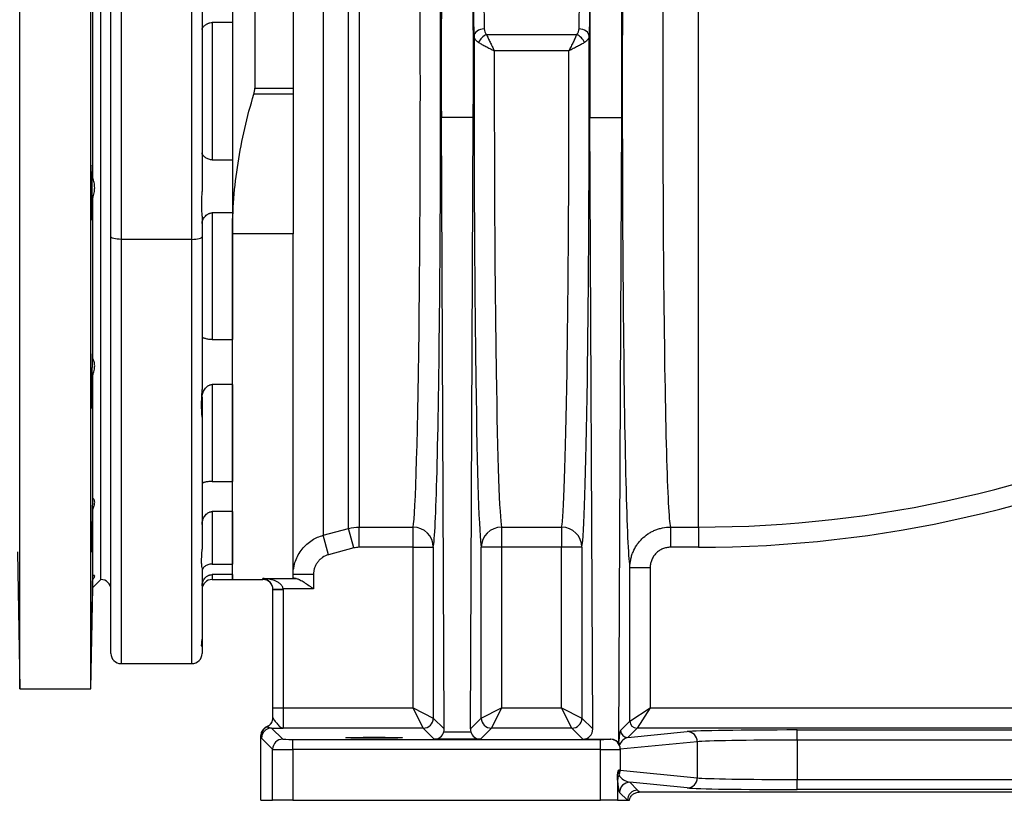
# Model space of a CAD drawing. Header units: millimetres. Extents: x 1566 to 6379, y 1263 to 6912.
# Tile 9 of 18: x 4379 to 5351, y 1373 to 2143. Entities that reach past the tile are written whole.
import ezdxf

# ---------------------------------------------------------------- set-up
doc = ezdxf.new("R2010")
doc.units = ezdxf.units.MM
doc.header["$LTSCALE"] = 2

msp = doc.modelspace()

# ---------------------------------------------------------------- linework, layer by layer
at = {"color": 7, "linetype": 'Continuous', "lineweight": 25}
for p, q in [((4379.28, 1482.7), (4379.28, 2662.7)), ((4449.53, 1482.7), (4449.53, 2662.7)), ((4459.28, 1590.7), (4459.28, 2554.7)), ((4611.28, 2466.92), (4611.28, 2075.78)), ((4589.28, 2442.14), (4589.28, 1931.85)), ((4469.28, 1929.05), (4469.28, 2428.82)), ((4479.28, 2426.23), (4479.28, 1926.47)), ((4649.28, 2391.94), (4649.28, 2075.78)), ((4549.28, 1926.47), (4549.28, 2346.63)), ((4559.28, 2349.22), (4559.28, 1973.79)), ((4678.92, 2276.54), (4678.92, 1634.31)), ((4703.9, 1641.03), (4703.9, 2261.65)), ((4714.26, 2258.51), (4714.26, 1642.39)), ((4836, 2239.95), (4837.84, 2134.17)), ((4931.41, 2134.17), (4933.26, 2239.95)), ((4827.84, 2127.1), (4826.76, 2189.08)), ((4942.49, 2189.08), (4941.41, 2127.1)), ((4451.28, 1986.88), (4451.28, 2158.52)), ((4589.28, 2140.44), (4569.28, 2140.44)), ((4569.28, 2140.44), (4569.28, 2004.96)), ((4589.28, 2140.44), (4589.28, 2004.96)), ((4840.08, 2128.62), (4929.17, 2128.62)), ((4921.43, 2112.63), (4847.82, 2112.63)), ((4611.28, 2075.78), (4649.28, 2075.78)), ((4649.28, 2075.78), (4649.28, 2069.81)), ((4649.28, 2069.81), (4610.4, 2069.81)), ((4649.28, 2069.81), (4649.28, 1931.85)), ((4798.36, 1443.1), (4795.53, 2046.77)), ((4827.02, 2046.77), (4795.53, 2046.77)), ((4824.2, 1443.1), (4827.02, 2046.77)), ((4945.05, 1443.1), (4942.23, 2046.77)), ((4942.23, 2046.77), (4973.72, 2046.77)), ((4970.84, 1430.97), (4973.72, 2046.77)), ((4569.28, 2004.96), (4589.28, 2004.96)), ((4451.28, 1808.8), (4451.28, 1967.37)), ((4559.28, 1949.39), (4559.28, 1929.05)), ((4589.28, 1952.66), (4569.28, 1952.66)), ((4569.28, 1952.66), (4569.28, 1827.49)), ((4589.28, 1952.66), (4589.28, 1827.49)), ((4469.28, 1517.7), (4469.28, 1929.05)), ((4549.28, 1926.47), (4479.28, 1926.47)), ((4559.28, 1929.05), (4559.28, 1778.11)), ((4649.28, 1931.85), (4589.28, 1931.85)), ((4589.28, 1590.7), (4589.28, 1931.85)), ((4649.28, 1592.36), (4649.28, 1931.85)), ((4569.28, 1827.49), (4589.28, 1827.49)), ((4451.28, 1670.89), (4451.28, 1792.26)), ((4589.28, 1783.16), (4569.28, 1783.16)), ((4569.28, 1783.16), (4569.28, 1687.36)), ((4589.28, 1783.16), (4589.28, 1687.36)), ((4559.28, 1770.56), (4559.28, 1750.87)), ((4559.28, 1750.87), (4559.28, 1620.53)), ((4569.28, 1687.36), (4589.28, 1687.36)), ((4451.28, 1670.89), (4451.24, 1671.46)), ((4451.28, 1594.15), (4451.28, 1659.84)), ((4589.28, 1657.73), (4569.28, 1657.73)), ((4569.28, 1657.73), (4569.28, 1605.89)), ((4589.28, 1657.73), (4589.28, 1605.89)), ((4678.92, 1634.31), (4703.9, 1641.03)), ((4684.1, 1615.07), (4678.92, 1634.31)), ((4709.08, 1621.79), (4703.9, 1641.03)), ((4714.26, 1642.39), (4767.58, 1642.39)), ((4714.26, 1622.47), (4714.26, 1642.39)), ((4767.58, 1622.47), (4767.58, 1642.39)), ((4854.97, 1642.39), (4914.28, 1642.39)), ((4854.97, 1642.39), (4854.97, 1622.47)), ((4914.28, 1642.39), (4914.28, 1622.47)), ((5021.65, 1642.39), (5049.28, 1642.39)), ((5021.65, 1642.39), (5021.65, 1622.47)), ((5049.28, 1642.39), (5049.28, 1622.47)), ((4376.92, 1617.9), (4379.28, 1482.7)), ((4709.08, 1621.79), (4684.1, 1615.07)), ((4767.58, 1622.47), (4714.26, 1622.47)), ((4767.58, 1622.47), (4787.58, 1622.47)), ((4767.58, 1463.87), (4767.58, 1622.47)), ((4787.58, 1622.47), (4787.58, 1453.87)), ((4834.98, 1453.87), (4834.98, 1622.47)), ((4854.97, 1622.47), (4834.98, 1622.47)), ((4854.97, 1622.47), (4854.97, 1463.87)), ((4914.28, 1622.47), (4854.97, 1622.47)), ((4934.27, 1622.47), (4914.28, 1622.47)), ((4914.28, 1463.87), (4914.28, 1622.47)), ((4934.27, 1622.47), (4934.27, 1453.87)), ((5049.28, 1622.47), (5021.65, 1622.47)), ((4569.28, 1605.89), (4589.28, 1605.89)), ((4559.28, 1602.33), (4559.28, 1531.8)), ((4589.28, 1595.48), (4569.28, 1595.48)), ((4589.28, 1595.48), (4589.28, 1590.7)), ((4669.28, 1595.68), (4649.28, 1595.68)), ((4669.28, 1595.68), (4669.28, 1581.61)), ((4981.68, 1450.88), (4981.68, 1602.43)), ((4981.68, 1602.43), (5001.67, 1602.43)), ((5001.67, 1602.43), (5001.67, 1463.87)), ((4451.28, 1582.7), (4459.28, 1590.7)), ((4451.28, 1582.7), (4451.28, 1590.27)), ((4569.28, 1590.7), (4589.28, 1590.7)), ((4589.28, 1590.7), (4619.28, 1590.7)), ((4619.28, 1591.6), (4652.32, 1591.6)), ((4449.53, 1482.7), (4451.28, 1582.7)), ((4629.27, 1581.21), (4639.26, 1581.61)), ((4629.28, 1580.8), (4639.28, 1580.8)), ((4629.28, 1463.87), (4629.28, 1580.8)), ((4669.28, 1581.61), (4639.26, 1581.61)), ((4639.28, 1580.8), (4639.28, 1463.87)), ((4559.28, 1531.8), (4559.28, 1525.4)), ((4559.28, 1525.4), (4559.28, 1517.7)), ((4479.28, 1507.7), (4549.28, 1507.7)), ((4379.28, 1482.7), (4449.53, 1482.7)), ((4629.28, 1463.87), (4639.28, 1463.87)), ((4629.28, 1454.37), (4629.28, 1463.87)), ((4639.28, 1463.87), (4639.28, 1443.88)), ((4639.28, 1463.87), (4767.58, 1463.87)), ((4767.58, 1463.87), (4787.58, 1453.87)), ((4777.58, 1443.88), (4767.58, 1463.87)), ((4834.98, 1453.87), (4854.97, 1463.87)), ((4854.97, 1463.87), (4844.98, 1443.88)), ((4854.97, 1463.87), (4914.28, 1463.87)), ((4924.28, 1443.88), (4914.28, 1463.87)), ((4914.28, 1463.87), (4934.27, 1453.87)), ((4981.68, 1450.88), (5001.67, 1463.87)), ((5001.67, 1463.87), (4988.68, 1443.88)), ((5001.67, 1463.87), (6095.09, 1463.87)), ((4787.58, 1453.87), (4798.36, 1443.1)), ((4824.2, 1443.1), (4834.98, 1453.87)), ((4934.27, 1453.87), (4945.05, 1443.1)), ((4972.51, 1441.71), (4981.68, 1450.88)), ((4627.94, 1444.04), (4638.93, 1433.04)), ((4777.58, 1443.88), (4639.28, 1443.88)), ((4788.54, 1432.92), (4777.58, 1443.88)), ((4797.98, 1440.33), (4824.57, 1440.33)), ((4844.98, 1443.88), (4834.02, 1432.92)), ((4924.28, 1443.88), (4844.98, 1443.88)), ((4935.1, 1433.05), (4924.28, 1443.88)), ((4988.68, 1443.88), (4979.51, 1434.71)), ((4979.51, 1434.71), (5038.31, 1440.54)), ((6105, 1443.88), (4988.68, 1443.88)), ((5146.64, 1442.12), (5731.91, 1442.12)), ((5146.64, 1432.12), (5146.64, 1442.12)), ((4617.41, 1372.7), (4617.41, 1436.3)), ((4628.93, 1423.04), (4617.94, 1434.04)), ((4648.93, 1422.87), (4648.93, 1432.87)), ((4648.93, 1432.87), (4952.49, 1432.87)), ((4834.02, 1432.92), (4788.54, 1432.92)), ((4935.1, 1433.05), (4962.7, 1433.05)), ((4952.49, 1422.87), (4952.49, 1432.87)), ((4962.34, 1433.01), (4962.7, 1433.05)), ((5048.16, 1430.54), (4972.19, 1423.02)), ((5048.16, 1430.54), (5048.16, 1394.86)), ((5146.64, 1432.12), (5146.64, 1393.27)), ((5731.91, 1432.12), (5146.64, 1432.12)), ((4628.93, 1372.7), (4628.93, 1423.04)), ((4648.93, 1422.87), (4648.93, 1372.7)), ((4952.49, 1422.87), (4648.93, 1422.87)), ((4952.49, 1372.7), (4952.49, 1422.87)), ((4972.19, 1423.02), (4972.19, 1402.38)), ((4972.19, 1402.38), (5048.16, 1394.86)), ((4969.44, 1396.25), (4969.44, 1372.7)), ((5038.31, 1384.86), (4981.49, 1390.49)), ((4981.49, 1390.49), (4989.28, 1382.7)), ((5146.64, 1383.28), (5146.64, 1393.27)), ((5146.64, 1393.27), (5731.91, 1393.27)), ((4979.28, 1372.7), (4971.49, 1380.49)), ((5887.59, 1380.83), (4990.97, 1380.83)), ((5731.91, 1383.28), (5146.64, 1383.28)), ((4617.41, 1372.7), (4628.93, 1372.7)), ((4648.93, 1372.7), (4628.93, 1372.7)), ((4648.93, 1372.7), (4952.49, 1372.7)), ((4969.44, 1372.7), (4952.49, 1372.7)), ((4969.44, 1372.7), (4979.28, 1372.7)), ((4979.28, 1372.7), (4981.15, 1372.7))]:
    msp.add_line(p, q, dxfattribs=at)
at = {"color": 8, "linetype": 'Continuous', "lineweight": 25}
for p, q in [((5049.28, 1642.39), (5049.28, 2249.62)), ((4479.28, 1926.47), (4479.28, 1507.7)), ((4549.28, 1507.7), (4549.28, 1926.47)), ((4569.28, 1595.48), (4569.28, 1590.7)), ((4619.28, 1590.7), (4619.28, 1591.6))]:
    msp.add_line(p, q, dxfattribs=at)
at = {"color": 7, "linetype": 'Continuous', "lineweight": 25, "flags": 128}
for points in [[(4837.84, 2134.17), (4835.91, 2134.02), (4834.04, 2133.61), (4832.33, 2132.95), (4830.82, 2132.07), (4829.57, 2131), (4828.64, 2129.78), (4828.06, 2128.47), (4827.84, 2127.1)], [(4941.41, 2127.1), (4941.2, 2128.47), (4940.61, 2129.78), (4939.68, 2131), (4938.44, 2132.07), (4936.93, 2132.95), (4935.21, 2133.61), (4933.35, 2134.02), (4931.41, 2134.17)], [(4479.28, 1926.47), (4477.33, 1926.52), (4475.45, 1926.66), (4473.72, 1926.9), (4472.21, 1927.22), (4470.96, 1927.62), (4470.04, 1928.06), (4469.47, 1928.55), (4469.28, 1929.05)], [(4549.28, 1926.47), (4551.23, 1926.52), (4553.1, 1926.66), (4554.83, 1926.9), (4556.35, 1927.22), (4557.59, 1927.62), (4558.52, 1928.06), (4559.08, 1928.55), (4559.28, 1929.05)]]:
    msp.add_lwpolyline(points, dxfattribs=at)
at = {"color": 7, "linetype": 'Continuous', "lineweight": 25}
for centre, radius, start, end in [((4846.54, 2114.41), 15.61, 114.44764, 155.55164), ((4922.71, 2114.41), 15.61, 24.44836, 65.55236), ((5049.28, 2812.7), 1170.31, 270, 321.20742), ((5049.28, 2812.7), 1190.23, 270, 321.20742), ((4767.58, 1622.4), 20, 0.21204, 90.00448), ((4854.97, 1622.4), 20, 89.99552, 179.78796), ((4914.28, 1622.4), 20, 0.21204, 90.00448), ((4459.28, 1580.7), 10, 0, 90), ((4569.28, 1580.7), 10, 90, 180), ((4619.28, 1580.7), 10, 0, 90), ((4479.28, 1517.7), 10, 180, 270), ((4549.28, 1517.7), 10, 270, 0), ((4619.28, 1454.37), 10, 294.60185, 359.99794), ((4777.57, 1453.88), 10, 270.02044, 359.97956), ((4844.98, 1453.88), 10, 180.02044, 269.97956), ((4924.27, 1453.88), 10, 270.02044, 359.97956), ((4988.68, 1450.88), 7, 180.02044, 269.97956), ((4627.61, 1436.19), 10, 114.62315, 179.99024), ((4627.94, 1434.03), 10, 90.02044, 179.97956), ((4979.52, 1441.72), 7, 180.02044, 269.97956), ((5038.2, 1430.58), 9.96, 359.77222, 89.35941), ((4638.94, 1423.04), 10, 90.02044, 179.97956), ((4962.23, 1423.06), 9.96, 359.77222, 89.35941), ((4962.05, 1402.41), 10.14, 331.26104, 359.84007), ((4978.86, 1392.62), 9.32, 148.18599, 179.6064), ((4981.49, 1380.49), 10, 90.02044, 179.97956), ((5038.2, 1394.82), 9.96, 270.64059, 0.22778), ((4989.28, 1372.7), 10, 90.02044, 179.97956)]:
    msp.add_arc(centre, radius, start, end, dxfattribs=at)
at = {"color": 8, "linetype": 'Continuous', "lineweight": 25}
msp.add_ellipse((5022.37, 2072.7), major_axis=(0, 432), ratio=0.019071, start_param=1.000494, end_param=3.052981, dxfattribs=at)
at = {"color": 7, "linetype": 'Continuous', "lineweight": 25}
for centre, major_axis, ratio, start_param, end_param in [((4786.88, 2072.7), (0, 452), 0.017455, 3.230204, 5.24081), ((4982.38, 2072.7), (0, 472), 0.017455, 1.064278, 3.056003), ((4766.88, 2072.7), (0, 432), 0.018263, 3.230204, 5.157001), ((4798.9, 2098.53), (0, 200), 0.017455, 0.785398, 1.832558), ((4970.35, 2098.53), (0, 200), 0.017455, 4.450628, 5.497787), ((4823.65, 2098.53), (0, 200), 0.017455, 4.450628, 5.182209), ((4945.6, 2098.53), (0, 200), 0.017455, 1.100977, 1.832558), ((4835.68, 2072.7), (0, 452), 0.017455, 1.450154, 3.052981), ((4933.58, 2072.7), (0, 452), 0.017455, 3.230204, 4.833031), ((4855.67, 2072.7), (0, 432), 0.018263, 1.478229, 3.052981), ((4913.58, 2072.7), (0, 432), 0.018263, 3.230204, 4.804956), ((4619.28, 1454.57), (0, 10), 0.999848, 3.560174, 4.712389), ((4619.28, 1462.7), (-9.24, 22.31), 0.171628, 2.382248, 2.393153), ((4788.54, 1442.92), (3.84, 9.27), 0.975619, 3.543095, 4.834676), ((4788.35, 1443.1), (-4.01, 9.23), 0.993176, 4.026032, 4.304942), ((4834.2, 1443.1), (4.01, 9.23), 0.993176, 1.978243, 2.257153), ((4834.02, 1442.92), (-3.84, 9.27), 0.975619, 1.448509, 2.740091), ((4935.05, 1443.1), (-4.01, 9.23), 0.993176, 2.734451, 4.304942), ((4972.52, 1424.72), (0.21, 17.1), 0.110233, 0.112459, 1.197947), ((5146.64, 1440.2), (110, 0), 0.017455, 1.570796, 2.96706), ((4609.28, 1462.7), (-17.01, 27.53), 0.381992, 2.543029, 2.553948), ((4648.93, 1433.05), (10, 0), 0.017455, 3.159046, 4.712389), ((4952.49, 1433.05), (10, 0), 0.017455, 4.712389, 6.108652), ((4962.19, 1423), (8.12, 6.43), 0.950168, 6.032208, 7.159155), ((4979.52, 1424.72), (4.58, 9.51), 0.789109, 0.548537, 1.675484), ((5146.64, 1430.2), (100, 0), 0.019201, 1.570796, 2.96706), ((4648.93, 1423.05), (20, 0), 0.008728, 3.159046, 4.712389), ((4952.49, 1423.05), (20, 0), 0.008728, 4.712389, 6.108652), ((4952.49, 1402.35), (20, 0), 0.008728, 0.174533, 0.458553), ((4971.49, 1400.49), (-0.24, 20.12), 0.110233, 1.967447, 3.029133), ((4981.49, 1400.49), (11.32, -5.55), 0.760074, 4.006734, 5.06842), ((5146.64, 1395.19), (100, 0), 0.019201, 3.316126, 4.712389), ((5146.64, 1385.2), (110, 0), 0.017455, 3.316126, 4.712389)]:
    msp.add_ellipse(centre, major_axis=major_axis, ratio=ratio, start_param=start_param, end_param=end_param, dxfattribs=at)
msp.add_ellipse((4729.28, 1434.44), major_axis=(28, 0), ratio=0.017455, dxfattribs=at)
for points, knots in [([(4559.28, 2133.63), (4559.28, 2133.92), (4559.34, 2134.23), (4559.58, 2134.88), (4559.75, 2135.22), (4560.21, 2135.91), (4560.49, 2136.26), (4561.14, 2136.97), (4561.51, 2137.32), (4562.36, 2138.02), (4562.83, 2138.36), (4563.61, 2138.84), (4563.88, 2138.99), (4564.45, 2139.29), (4564.75, 2139.43), (4565.37, 2139.69), (4565.69, 2139.81), (4566.36, 2140.03), (4566.71, 2140.12), (4567.78, 2140.36), (4568.52, 2140.44), (4569.28, 2140.44)], [0, 0, 0, 0, 0.125, 0.125, 0.25, 0.25, 0.375, 0.375, 0.5, 0.5, 0.625, 0.625, 0.6875, 0.6875, 0.75, 0.75, 0.8125, 0.8125, 0.875, 0.875, 1, 1, 1, 1]), ([(4837.84, 2134.17), (4837.86, 2133.19), (4838.05, 2132.23), (4838.6, 2130.83), (4838.84, 2130.36), (4839.39, 2129.47), (4839.71, 2129.04), (4840.08, 2128.62)], [0, 0, 0, 0, 0.5, 0.5, 0.75, 0.75, 1, 1, 1, 1]), ([(4929.17, 2128.62), (4929.92, 2129.45), (4930.45, 2130.34), (4931.01, 2131.74), (4931.15, 2132.22), (4931.35, 2133.19), (4931.4, 2133.68), (4931.41, 2134.17)], [0, 0, 0, 0, 0.5, 0.5, 0.75, 0.75, 1, 1, 1, 1]), ([(4832.33, 2120.87), (4831.61, 2121.32), (4830.98, 2121.79), (4829.89, 2122.76), (4829.42, 2123.27), (4828.66, 2124.33), (4828.37, 2124.88), (4827.97, 2125.97), (4827.86, 2126.53), (4827.84, 2127.1)], [0, 0, 0, 0, 0.25, 0.25, 0.5, 0.5, 0.75, 0.75, 1, 1, 1, 1]), ([(4832.33, 2120.87), (4833.31, 2120.27), (4834.39, 2119.64), (4836.15, 2118.64), (4836.76, 2118.3), (4838.03, 2117.61), (4838.69, 2117.25), (4840.02, 2116.55), (4840.69, 2116.19), (4842.07, 2115.48), (4842.78, 2115.12), (4844.2, 2114.41), (4844.92, 2114.05), (4846, 2113.51), (4846.37, 2113.34), (4846.91, 2113.07), (4847.09, 2112.98), (4847.45, 2112.81), (4847.64, 2112.72), (4847.82, 2112.63)], [0, 0, 0, 0, 0.25, 0.25, 0.375, 0.375, 0.5, 0.5, 0.625, 0.625, 0.75, 0.75, 0.875, 0.875, 0.9375, 0.9375, 0.96875, 0.96875, 1, 1, 1, 1]), ([(4840.08, 2128.62), (4840.57, 2127.54), (4841.11, 2126.36), (4841.99, 2124.49), (4842.3, 2123.84), (4842.93, 2122.52), (4843.26, 2121.84), (4843.92, 2120.47), (4844.26, 2119.77), (4844.95, 2118.37), (4845.3, 2117.65), (4846.01, 2116.22), (4846.37, 2115.5), (4846.91, 2114.42), (4847.09, 2114.06), (4847.36, 2113.53), (4847.45, 2113.35), (4847.64, 2112.99), (4847.73, 2112.81), (4847.82, 2112.63)], [0, 0, 0, 0, 0.25, 0.25, 0.375, 0.375, 0.5, 0.5, 0.625, 0.625, 0.75, 0.75, 0.875, 0.875, 0.9375, 0.9375, 0.96875, 0.96875, 1, 1, 1, 1]), ([(4929.17, 2128.62), (4928.68, 2127.54), (4928.14, 2126.36), (4927.26, 2124.49), (4926.96, 2123.84), (4926.32, 2122.52), (4926, 2121.84), (4925.33, 2120.47), (4924.99, 2119.77), (4924.3, 2118.37), (4923.95, 2117.65), (4923.24, 2116.22), (4922.88, 2115.5), (4922.34, 2114.42), (4922.16, 2114.06), (4921.89, 2113.53), (4921.8, 2113.35), (4921.62, 2112.99), (4921.52, 2112.81), (4921.43, 2112.63)], [0, 0, 0, 0, 0.25, 0.25, 0.375, 0.375, 0.5, 0.5, 0.625, 0.625, 0.75, 0.75, 0.875, 0.875, 0.9375, 0.9375, 0.96875, 0.96875, 1, 1, 1, 1]), ([(4936.92, 2120.87), (4935.94, 2120.27), (4934.86, 2119.64), (4933.1, 2118.64), (4932.49, 2118.3), (4931.22, 2117.61), (4930.57, 2117.25), (4929.24, 2116.55), (4928.56, 2116.19), (4927.18, 2115.48), (4926.47, 2115.12), (4925.05, 2114.41), (4924.33, 2114.05), (4923.25, 2113.51), (4922.89, 2113.34), (4922.34, 2113.07), (4922.16, 2112.98), (4921.8, 2112.81), (4921.61, 2112.72), (4921.43, 2112.63)], [0, 0, 0, 0, 0.25, 0.25, 0.375, 0.375, 0.5, 0.5, 0.625, 0.625, 0.75, 0.75, 0.875, 0.875, 0.9375, 0.9375, 0.96875, 0.96875, 1, 1, 1, 1]), ([(4941.41, 2127.1), (4941.37, 2125.97), (4940.98, 2124.87), (4940.03, 2123.55), (4939.82, 2123.28), (4939.35, 2122.77), (4939.1, 2122.52), (4938.27, 2121.79), (4937.64, 2121.32), (4936.92, 2120.87)], [0, 0, 0, 0, 0.5, 0.5, 0.625, 0.625, 0.75, 0.75, 1, 1, 1, 1]), ([(4610.4, 2069.81), (4610.69, 2070.76), (4610.9, 2071.73), (4611.2, 2073.72), (4611.28, 2074.75), (4611.28, 2075.78)], [0, 0, 0, 0, 0.5, 0.5, 1, 1, 1, 1]), ([(4589.28, 1931.85), (4589.28, 1955.34), (4591.16, 1978.57), (4598.35, 2024.54), (4603.65, 2047.28), (4610.4, 2069.81)], [0, 0, 0, 0, 0.5, 0.5, 1, 1, 1, 1]), ([(4569.28, 2004.96), (4568.9, 2004.96), (4568.53, 2004.98), (4567.79, 2005.06), (4567.43, 2005.12), (4566.35, 2005.35), (4565.69, 2005.57), (4564.44, 2006.1), (4563.87, 2006.4), (4562.83, 2007.04), (4562.35, 2007.38), (4561.51, 2008.08), (4561.14, 2008.43), (4560.49, 2009.14), (4560.21, 2009.49), (4559.52, 2010.53), (4559.28, 2011.18), (4559.28, 2011.77)], [0, 0, 0, 0, 0.0625, 0.0625, 0.125, 0.125, 0.25, 0.25, 0.375, 0.375, 0.5, 0.5, 0.625, 0.625, 0.75, 0.75, 1, 1, 1, 1]), ([(4450.92, 1999.2), (4450.92, 1999.21), (4450.89, 1999.34), (4450.83, 1998.85), (4450.76, 1997.73), (4450.68, 1995.78), (4450.61, 1993.2), (4450.54, 1990), (4450.49, 1986.31), (4450.44, 1982.22), (4450.4, 1977.84), (4450.38, 1973.31), (4450.37, 1968.74), (4450.37, 1964.27), (4450.38, 1960.03), (4450.41, 1956.14), (4450.45, 1952.7), (4450.5, 1949.82), (4450.56, 1947.56), (4450.62, 1946.05), (4450.68, 1945.27), (4450.72, 1945.31), (4450.74, 1945.32)], [0, 0, 0, 0, 0.004039, 0.057744, 0.111448, 0.165154, 0.21886, 0.272564, 0.326267, 0.379964, 0.433661, 0.487351, 0.54104, 0.594724, 0.648409, 0.702092, 0.755775, 0.809461, 0.863148, 0.916841, 0.970535, 1, 1, 1, 1]), ([(4451.28, 1986.88), (4451.27, 1988.11), (4451.24, 1990.56), (4451.19, 1993.63), (4451.13, 1996.11), (4451.07, 1997.97), (4451.02, 1998.59), (4450.99, 1998.9)], [0, 0, 0, 0, 0.199214, 0.398428, 0.598944, 0.799461, 1, 1, 1, 1]), ([(4451.28, 1967.37), (4451.91, 1968.98), (4452.41, 1970.63), (4452.92, 1973.19), (4453.06, 1974.06), (4453.23, 1975.78), (4453.28, 1976.64), (4453.28, 1978.33), (4453.23, 1979.17), (4453.06, 1980.84), (4452.93, 1981.66), (4452.58, 1983.23), (4452.37, 1984), (4451.88, 1985.48), (4451.59, 1986.19), (4451.28, 1986.88)], [0, 0, 0, 0, 0.25, 0.25, 0.375, 0.375, 0.5, 0.5, 0.625, 0.625, 0.75, 0.75, 0.875, 0.875, 1, 1, 1, 1]), ([(4559.28, 1949.39), (4559.28, 1951.2), (4559.22, 1953.08), (4559.15, 1956.01), (4559.13, 1957.01), (4559.1, 1959.04), (4559.1, 1960.07), (4559.1, 1963.18), (4559.13, 1965.27), (4559.2, 1968.44), (4559.22, 1969.5), (4559.26, 1971.64), (4559.28, 1972.71), (4559.28, 1973.79)], [0, 0, 0, 0, 0.25, 0.25, 0.375, 0.375, 0.5, 0.5, 0.75, 0.75, 0.875, 0.875, 1, 1, 1, 1]), ([(4450.77, 1945.31), (4450.8, 1945.5), (4450.85, 1945.87), (4450.93, 1947.4), (4451.01, 1949.56), (4451.08, 1952.4), (4451.15, 1955.78), (4451.2, 1959.65), (4451.25, 1963.55), (4451.27, 1966.2), (4451.28, 1967.37)], [0, 0, 0, 0, 0.128408, 0.256828, 0.385248, 0.513668, 0.642088, 0.770497, 0.898905, 1, 1, 1, 1]), ([(4559.28, 1942.16), (4559.28, 1942.69), (4559.34, 1943.24), (4559.58, 1944.34), (4559.75, 1944.91), (4560.21, 1946.02), (4560.48, 1946.57), (4561.14, 1947.66), (4561.51, 1948.2), (4562.36, 1949.23), (4562.83, 1949.73), (4563.87, 1950.65), (4564.44, 1951.08), (4565.37, 1951.63), (4565.69, 1951.79), (4566.36, 1952.09), (4566.71, 1952.22), (4567.42, 1952.44), (4567.78, 1952.52), (4568.52, 1952.63), (4568.9, 1952.66), (4569.28, 1952.66)], [0, 0, 0, 0, 0.125, 0.125, 0.25, 0.25, 0.375, 0.375, 0.5, 0.5, 0.625, 0.625, 0.75, 0.75, 0.8125, 0.8125, 0.875, 0.875, 0.9375, 0.9375, 1, 1, 1, 1]), ([(4569.28, 1827.49), (4568.9, 1827.49), (4568.53, 1827.5), (4567.79, 1827.54), (4567.43, 1827.57), (4566.35, 1827.68), (4565.69, 1827.78), (4564.44, 1828.01), (4563.87, 1828.14), (4562.83, 1828.4), (4562.35, 1828.54), (4561.51, 1828.79), (4561.14, 1828.91), (4560.49, 1829.13), (4560.21, 1829.22), (4559.52, 1829.47), (4559.28, 1829.56), (4559.28, 1829.58)], [0, 0, 0, 0, 0.0625, 0.0625, 0.125, 0.125, 0.25, 0.25, 0.375, 0.375, 0.5, 0.5, 0.625, 0.625, 0.75, 0.75, 1, 1, 1, 1]), ([(4451.09, 1813.49), (4451.08, 1813.51), (4451.05, 1813.59), (4450.99, 1812.92), (4450.91, 1811.52), (4450.84, 1809.35), (4450.76, 1806.56), (4450.68, 1803.19), (4450.61, 1799.36), (4450.54, 1795.16), (4450.49, 1790.72), (4450.44, 1786.16), (4450.4, 1781.61), (4450.38, 1777.21), (4450.37, 1773.06), (4450.37, 1769.31), (4450.38, 1766.04), (4450.41, 1763.36), (4450.45, 1761.32), (4450.5, 1760.07), (4450.54, 1759.51), (4450.57, 1759.63), (4450.57, 1759.65)], [0, 0, 0, 0, 0.021655, 0.075353, 0.129051, 0.182756, 0.236461, 0.290168, 0.343875, 0.397579, 0.451283, 0.504981, 0.558678, 0.612368, 0.666059, 0.719743, 0.773428, 0.827112, 0.880796, 0.934483, 0.988171, 1, 1, 1, 1]), ([(4451.28, 1808.8), (4451.27, 1809.59), (4451.24, 1811.17), (4451.19, 1812.76), (4451.15, 1813.21), (4451.13, 1813.44)], [0, 0, 0, 0, 0.332609, 0.665218, 1, 1, 1, 1]), ([(4451.28, 1792.26), (4451.91, 1793.85), (4452.41, 1795.44), (4452.92, 1797.8), (4453.06, 1798.59), (4453.23, 1800.11), (4453.28, 1800.85), (4453.28, 1802.29), (4453.23, 1802.99), (4453.06, 1804.34), (4452.93, 1804.98), (4452.58, 1806.19), (4452.37, 1806.76), (4451.88, 1807.83), (4451.59, 1808.33), (4451.28, 1808.8)], [0, 0, 0, 0, 0.25, 0.25, 0.375, 0.375, 0.5, 0.5, 0.625, 0.625, 0.75, 0.75, 0.875, 0.875, 1, 1, 1, 1]), ([(4450.62, 1759.82), (4450.65, 1760.09), (4450.69, 1760.63), (4450.77, 1762.39), (4450.85, 1764.78), (4450.93, 1767.81), (4451.01, 1771.35), (4451.08, 1775.34), (4451.15, 1779.65), (4451.2, 1784.15), (4451.25, 1788.4), (4451.27, 1791.08), (4451.28, 1792.26)], [0, 0, 0, 0, 0.1021567, 0.2043274, 0.3064981, 0.4086782, 0.5108584, 0.613039, 0.7152195, 0.8173906, 0.9195615, 1, 1, 1, 1]), ([(4559.28, 1770.56), (4559.28, 1771.26), (4559.34, 1771.96), (4559.58, 1773.35), (4559.75, 1774.05), (4560.21, 1775.42), (4560.48, 1776.09), (4561.14, 1777.39), (4561.51, 1778.03), (4562.36, 1779.24), (4562.83, 1779.82), (4563.87, 1780.88), (4564.44, 1781.37), (4565.37, 1781.99), (4565.69, 1782.18), (4566.36, 1782.52), (4566.71, 1782.67), (4567.42, 1782.91), (4567.78, 1783), (4568.52, 1783.12), (4568.9, 1783.16), (4569.28, 1783.16)], [0, 0, 0, 0, 0.125, 0.125, 0.25, 0.25, 0.375, 0.375, 0.5, 0.5, 0.625, 0.625, 0.75, 0.75, 0.8125, 0.8125, 0.875, 0.875, 0.9375, 0.9375, 1, 1, 1, 1]), ([(4559.28, 1750.87), (4559.28, 1752.44), (4559.14, 1754.21), (4558.99, 1756.69), (4558.97, 1757.2), (4558.91, 1758.24), (4558.89, 1758.78), (4558.84, 1760.42), (4558.82, 1761.54), (4558.82, 1765.02), (4558.91, 1767.48), (4559.08, 1771.39), (4559.14, 1772.72), (4559.24, 1775.39), (4559.28, 1776.74), (4559.28, 1778.11)], [0, 0, 0, 0, 0.25, 0.25, 0.3125, 0.3125, 0.375, 0.375, 0.5, 0.5, 0.75, 0.75, 0.875, 0.875, 1, 1, 1, 1]), ([(4569.28, 1687.36), (4568.9, 1687.36), (4568.53, 1687.35), (4567.79, 1687.34), (4567.43, 1687.34), (4566.35, 1687.3), (4565.69, 1687.27), (4564.44, 1687.18), (4563.87, 1687.12), (4562.83, 1686.96), (4562.35, 1686.86), (4561.51, 1686.64), (4561.14, 1686.5), (4560.49, 1686.2), (4560.21, 1686.02), (4559.52, 1685.43), (4559.28, 1684.96), (4559.28, 1684.4)], [0, 0, 0, 0, 0.0625, 0.0625, 0.125, 0.125, 0.25, 0.25, 0.375, 0.375, 0.5, 0.5, 0.625, 0.625, 0.75, 0.75, 1, 1, 1, 1]), ([(4451.23, 1671.42), (4451.22, 1671.41), (4451.19, 1671.39), (4451.13, 1670.45), (4451.07, 1668.8), (4450.99, 1666.42), (4450.91, 1663.43), (4450.84, 1659.9), (4450.76, 1655.93), (4450.68, 1651.64), (4450.61, 1647.14), (4450.54, 1642.57), (4450.49, 1638.05), (4450.44, 1633.72), (4450.4, 1629.69), (4450.38, 1626.09), (4450.37, 1623), (4450.37, 1620.53), (4450.38, 1618.74), (4450.41, 1617.67), (4450.43, 1617.57), (4450.45, 1617.53)], [0, 0, 0, 0, 0.039293, 0.092982, 0.146672, 0.200367, 0.254063, 0.307765, 0.361468, 0.415172, 0.468877, 0.522579, 0.576281, 0.629976, 0.683672, 0.73736, 0.791048, 0.84473, 0.898413, 0.952094, 1, 1, 1, 1]), ([(4451.28, 1659.84), (4451.91, 1661.18), (4452.41, 1662.46), (4452.92, 1664.26), (4453.06, 1664.85), (4453.23, 1665.94), (4453.28, 1666.46), (4453.28, 1667.42), (4453.23, 1667.86), (4453.06, 1668.69), (4452.93, 1669.06), (4452.58, 1669.72), (4452.37, 1670.01), (4451.88, 1670.51), (4451.59, 1670.72), (4451.28, 1670.89)], [0, 0, 0, 0, 0.25, 0.25, 0.375, 0.375, 0.5, 0.5, 0.625, 0.625, 0.75, 0.75, 0.875, 0.875, 1, 1, 1, 1]), ([(4450.45, 1617.5), (4450.47, 1617.54), (4450.5, 1617.91), (4450.55, 1618.94), (4450.56, 1619.37), (4450.6, 1620.37), (4450.62, 1620.94), (4450.66, 1622.21), (4450.67, 1622.92), (4450.71, 1624.48), (4450.74, 1625.32), (4450.78, 1627.1), (4450.8, 1628.04), (4450.84, 1630.03), (4450.86, 1631.08), (4450.92, 1634.32), (4450.97, 1636.6), (4451.05, 1641.39), (4451.08, 1643.8), (4451.14, 1647.43), (4451.15, 1648.65), (4451.18, 1651.03), (4451.2, 1652.2), (4451.22, 1654.48), (4451.24, 1655.59), (4451.26, 1657.78), (4451.27, 1658.83), (4451.28, 1659.84)], [0, 0, 0, 0, 0.125, 0.125, 0.1875, 0.1875, 0.25, 0.25, 0.3125, 0.3125, 0.375, 0.375, 0.4375, 0.4375, 0.5, 0.5, 0.625, 0.625, 0.75, 0.75, 0.8125, 0.8125, 0.875, 0.875, 0.9375, 0.9375, 1, 1, 1, 1]), ([(4559.28, 1644.97), (4559.28, 1645.72), (4559.34, 1646.46), (4559.58, 1647.93), (4559.75, 1648.66), (4560.21, 1650.08), (4560.48, 1650.76), (4561.14, 1652.08), (4561.51, 1652.73), (4562.36, 1653.93), (4562.83, 1654.49), (4563.87, 1655.53), (4564.44, 1656.01), (4565.37, 1656.61), (4565.69, 1656.8), (4566.36, 1657.12), (4566.71, 1657.26), (4567.42, 1657.49), (4567.78, 1657.58), (4568.52, 1657.7), (4568.9, 1657.73), (4569.28, 1657.73)], [0, 0, 0, 0, 0.125, 0.125, 0.25, 0.25, 0.375, 0.375, 0.5, 0.5, 0.625, 0.625, 0.75, 0.75, 0.8125, 0.8125, 0.875, 0.875, 0.9375, 0.9375, 1, 1, 1, 1]), ([(4981.68, 1602.43), (4981.68, 1605.06), (4981.94, 1607.66), (4982.7, 1611.48), (4983.02, 1612.75), (4983.78, 1615.26), (4984.22, 1616.5), (4985.73, 1620.13), (4986.95, 1622.42), (4989.12, 1625.68), (4989.91, 1626.73), (4991.58, 1628.77), (4992.45, 1629.74), (4995.22, 1632.51), (4997.23, 1634.16), (5000.5, 1636.35), (5001.63, 1637.03), (5003.94, 1638.27), (5006.29, 1639.39), (5008.74, 1640.27), (5011.24, 1641.03), (5012.52, 1641.35), (5016.4, 1642.13), (5019.01, 1642.39), (5021.65, 1642.39)], [0, 0, 0, 0, 0.125, 0.125, 0.1875, 0.1875, 0.25, 0.25, 0.375, 0.375, 0.4375, 0.4375, 0.5, 0.5, 0.625, 0.625, 0.6875, 0.6875, 0.75, 0.8125, 0.8125, 0.875, 0.875, 1, 1, 1, 1]), ([(4559.28, 1602.33), (4559.28, 1602.89), (4559.14, 1603.7), (4558.99, 1605.05), (4558.97, 1605.33), (4558.91, 1605.93), (4558.89, 1606.25), (4558.84, 1607.25), (4558.82, 1607.97), (4558.82, 1610.3), (4558.91, 1612.07), (4559.08, 1615.05), (4559.14, 1616.1), (4559.24, 1618.26), (4559.28, 1619.38), (4559.28, 1620.53)], [0, 0, 0, 0, 0.25, 0.25, 0.3125, 0.3125, 0.375, 0.375, 0.5, 0.5, 0.75, 0.75, 0.875, 0.875, 1, 1, 1, 1]), ([(4684.1, 1615.07), (4681.97, 1614.5), (4679.99, 1613.59), (4677.25, 1611.75), (4676.39, 1611.07), (4674.81, 1609.58), (4674.08, 1608.77), (4673.07, 1607.46), (4672.76, 1607.01), (4672.17, 1606.09), (4671.89, 1605.62), (4671.12, 1604.18), (4670.69, 1603.18), (4670.16, 1601.62), (4670.01, 1601.09), (4669.74, 1600.02), (4669.63, 1599.49), (4669.37, 1597.87), (4669.28, 1596.78), (4669.28, 1595.68)], [0, 0, 0, 0, 0.25, 0.25, 0.375, 0.375, 0.5, 0.5, 0.5625, 0.5625, 0.625, 0.625, 0.75, 0.75, 0.8125, 0.8125, 0.875, 0.875, 1, 1, 1, 1]), ([(5021.65, 1622.47), (5020.32, 1622.47), (5019.02, 1622.34), (5017.11, 1621.96), (5016.47, 1621.8), (5015.22, 1621.42), (5014.59, 1621.19), (5012.78, 1620.44), (5011.63, 1619.82), (5010, 1618.73), (5009.47, 1618.34), (5008.46, 1617.5), (5007.97, 1617.06), (5006.59, 1615.67), (5005.77, 1614.66), (5004.67, 1613.02), (5004.33, 1612.45), (5003.72, 1611.3), (5003.16, 1610.12), (5002.73, 1608.89), (5002.35, 1607.63), (5002.19, 1606.99), (5001.8, 1605.05), (5001.67, 1603.75), (5001.67, 1602.43)], [0, 0, 0, 0, 0.125, 0.125, 0.1875, 0.1875, 0.25, 0.25, 0.375, 0.375, 0.4375, 0.4375, 0.5, 0.5, 0.625, 0.625, 0.6875, 0.6875, 0.75, 0.8125, 0.8125, 0.875, 0.875, 1, 1, 1, 1]), ([(4569.28, 1605.89), (4568.9, 1605.89), (4568.53, 1605.87), (4567.79, 1605.81), (4567.43, 1605.77), (4566.35, 1605.6), (4565.69, 1605.44), (4564.44, 1605.03), (4563.87, 1604.79), (4562.83, 1604.24), (4562.35, 1603.93), (4561.51, 1603.26), (4561.14, 1602.89), (4560.49, 1602.11), (4560.21, 1601.69), (4559.52, 1600.35), (4559.28, 1599.39), (4559.28, 1598.33)], [0, 0, 0, 0, 0.0625, 0.0625, 0.125, 0.125, 0.25, 0.25, 0.375, 0.375, 0.5, 0.5, 0.625, 0.625, 0.75, 0.75, 1, 1, 1, 1]), ([(4451.28, 1590.27), (4451.91, 1591.16), (4452.41, 1591.93), (4452.92, 1592.9), (4453.06, 1593.2), (4453.23, 1593.7), (4453.28, 1593.9), (4453.28, 1594.24), (4453.23, 1594.37), (4453.06, 1594.55), (4452.93, 1594.59), (4452.58, 1594.6), (4452.37, 1594.56), (4451.88, 1594.41), (4451.59, 1594.3), (4451.28, 1594.15)], [0, 0, 0, 0, 0.25, 0.25, 0.375, 0.375, 0.5, 0.5, 0.625, 0.625, 0.75, 0.75, 0.875, 0.875, 1, 1, 1, 1]), ([(4559.28, 1584.49), (4559.28, 1585.18), (4559.34, 1585.85), (4559.58, 1587.18), (4559.75, 1587.83), (4560.21, 1589.07), (4560.49, 1589.67), (4561.14, 1590.81), (4561.51, 1591.35), (4562.36, 1592.37), (4562.83, 1592.84), (4563.61, 1593.49), (4563.88, 1593.69), (4564.45, 1594.08), (4564.75, 1594.26), (4565.37, 1594.58), (4565.69, 1594.73), (4566.36, 1594.99), (4566.71, 1595.11), (4567.78, 1595.38), (4568.52, 1595.48), (4569.28, 1595.48)], [0, 0, 0, 0, 0.125, 0.125, 0.25, 0.25, 0.375, 0.375, 0.5, 0.5, 0.625, 0.625, 0.6875, 0.6875, 0.75, 0.75, 0.8125, 0.8125, 0.875, 0.875, 1, 1, 1, 1]), ([(4451.28, 1594.15), (4451.27, 1593.8), (4451.24, 1593.1), (4451.19, 1591.1), (4451.13, 1588.52), (4451.06, 1585.31), (4450.99, 1581.62), (4450.91, 1577.52), (4450.83, 1573.14), (4450.75, 1568.6), (4450.68, 1564.04), (4450.61, 1559.57), (4450.54, 1555.33), (4450.48, 1551.45), (4450.44, 1548.01), (4450.4, 1545.15), (4450.38, 1542.89), (4450.37, 1541.4), (4450.37, 1540.63), (4450.38, 1540.67), (4450.38, 1540.69)], [0, 0, 0, 0, 0.058046, 0.115011, 0.171976, 0.228949, 0.285923, 0.342905, 0.399888, 0.456875, 0.513863, 0.57085, 0.627837, 0.684818, 0.7418, 0.798773, 0.855747, 0.912714, 0.96968, 1, 1, 1, 1]), ([(4450.39, 1540.68), (4450.39, 1540.87), (4450.41, 1541.26), (4450.45, 1542.8), (4450.5, 1544.97), (4450.56, 1547.82), (4450.62, 1551.21), (4450.7, 1555.07), (4450.77, 1559.29), (4450.85, 1563.74), (4450.93, 1568.31), (4451.01, 1572.85), (4451.08, 1577.25), (4451.15, 1581.35), (4451.22, 1586.07), (4451.26, 1588.64), (4451.28, 1590.27)], [0, 0, 0, 0, 0.067775, 0.135551, 0.203327, 0.27111, 0.338893, 0.406686, 0.474478, 0.542279, 0.610079, 0.677883, 0.745687, 0.813488, 0.881289, 1, 1, 1, 1]), ([(4639.26, 1581.61), (4639.22, 1582.16), (4639.08, 1582.68), (4638.68, 1583.68), (4638.42, 1584.15), (4637.82, 1585), (4637.47, 1585.4), (4636.74, 1586.12), (4636.36, 1586.45), (4635.15, 1587.38), (4634.29, 1587.9), (4632.53, 1588.81), (4631.62, 1589.19), (4628.87, 1590.2), (4626.96, 1590.68), (4623.14, 1591.35), (4621.21, 1591.54), (4619.28, 1591.6)], [0, 0, 0, 0, 0.0625, 0.0625, 0.125, 0.125, 0.1875, 0.1875, 0.25, 0.25, 0.375, 0.375, 0.5, 0.5, 0.75, 0.75, 1, 1, 1, 1]), ([(4652.32, 1591.6), (4651.33, 1591.69), (4650.57, 1591.8), (4649.8, 1592), (4649.6, 1592.07), (4649.34, 1592.21), (4649.28, 1592.28), (4649.28, 1592.36)], [0, 0, 0, 0, 0.5, 0.5, 0.75, 0.75, 1, 1, 1, 1]), ([(4652.32, 1591.6), (4652.83, 1591.55), (4653.39, 1591.4), (4654.28, 1591.08), (4654.59, 1590.96), (4655.23, 1590.68), (4655.56, 1590.52), (4657.22, 1589.69), (4658.63, 1588.85), (4661.59, 1586.96), (4663.1, 1585.94), (4665.39, 1584.35), (4666.16, 1583.81), (4667.32, 1582.99), (4667.72, 1582.72), (4668.5, 1582.17), (4668.89, 1581.89), (4669.28, 1581.61)], [0, 0, 0, 0, 0.125, 0.125, 0.1875, 0.1875, 0.25, 0.25, 0.5, 0.5, 0.75, 0.75, 0.875, 0.875, 0.9375, 0.9375, 1, 1, 1, 1]), ([(4629.27, 1581.21), (4629.24, 1581.81), (4629.2, 1582.44), (4629.04, 1582.96), (4629.03, 1582.99)], [0, 0, 0, 0, 0.938458, 1, 1, 1, 1]), ([(4559.03, 1524.69), (4558.98, 1524.68), (4558.84, 1524.64), (4558.76, 1525.7), (4559.08, 1527.93), (4559.21, 1530.47), (4559.28, 1531.8)], [0, 0, 0, 0, 0.134509, 0.409854, 0.693224, 1, 1, 1, 1]), ([(4629.28, 1454.37), (4629.28, 1453.98), (4629.45, 1453.55), (4629.88, 1452.81), (4630.05, 1452.55), (4630.42, 1452.02), (4630.62, 1451.74), (4631.27, 1450.89), (4631.75, 1450.29), (4632.72, 1449.09), (4633.21, 1448.5), (4634.19, 1447.36), (4634.67, 1446.83), (4635.62, 1445.86), (4636.08, 1445.43), (4637, 1444.71), (4637.45, 1444.43), (4638.14, 1444.12), (4638.37, 1444.04), (4638.71, 1443.95), (4638.88, 1443.92), (4639.05, 1443.89), (4639.16, 1443.88), (4639.22, 1443.88), (4639.28, 1443.88)], [0, 0, 0, 0, 0.125, 0.125, 0.1875, 0.1875, 0.25, 0.25, 0.375, 0.375, 0.5, 0.5, 0.625, 0.625, 0.75, 0.75, 0.875, 0.875, 0.9375, 0.9375, 0.96875, 0.984375, 0.984375, 1, 1, 1, 1]), ([(4617.41, 1436.3), (4617.41, 1437.27), (4617.55, 1438.21), (4617.95, 1439.59), (4618.13, 1440.05), (4618.53, 1440.92), (4618.76, 1441.34), (4619.28, 1442.14), (4619.57, 1442.53), (4620.2, 1443.25), (4620.54, 1443.58), (4621.63, 1444.52), (4622.46, 1445.04), (4623.34, 1445.43)], [0, 0, 0, 0, 0.25, 0.25, 0.375, 0.375, 0.5, 0.5, 0.625, 0.625, 0.75, 0.75, 1, 1, 1, 1]), ([(4623.44, 1445.28), (4623.45, 1445.25), (4623.6, 1445.19), (4624.12, 1445), (4624.48, 1444.86), (4625.34, 1444.58), (4625.83, 1444.42), (4626.86, 1444.16), (4627.4, 1444.06), (4627.94, 1444.04)], [0, 0, 0, 0, 0.25, 0.25, 0.5, 0.5, 0.75, 0.75, 1, 1, 1, 1]), ([(4627.94, 1444.04), (4629.63, 1444.01), (4631.47, 1443.98), (4634.34, 1443.94), (4635.32, 1443.93), (4636.8, 1443.91), (4637.29, 1443.9), (4638.28, 1443.89), (4638.78, 1443.88), (4639.28, 1443.88)], [0, 0, 0, 0, 0.5, 0.5, 0.75, 0.75, 0.875, 0.875, 1, 1, 1, 1]), ([(4617.94, 1434.04), (4617.91, 1434.07), (4617.88, 1434.19), (4617.83, 1434.55), (4617.8, 1434.8), (4617.75, 1435.32), (4617.72, 1435.59), (4617.66, 1436.02), (4617.63, 1436.17), (4617.61, 1436.19)], [0, 0, 0, 0, 0.25, 0.25, 0.5, 0.5, 0.75, 0.75, 1, 1, 1, 1]), ([(4971.58, 1427.32), (4971.33, 1427.9), (4971.14, 1428.49), (4970.9, 1429.71), (4970.84, 1430.34), (4970.84, 1430.97)], [0, 0, 0, 0, 0.5, 0.5, 1, 1, 1, 1]), ([(4969.44, 1396.25), (4969.44, 1397.37), (4969.53, 1398.46), (4969.78, 1400.05), (4969.89, 1400.56), (4970.07, 1401.29), (4970.14, 1401.53), (4970.28, 1401.99), (4970.35, 1402.22), (4970.43, 1402.43)], [0, 0, 0, 0, 0.5, 0.5, 0.75, 0.75, 0.875, 0.875, 1, 1, 1, 1]), ([(4970.43, 1402.43), (4970.43, 1402.09), (4970.44, 1401.77), (4970.46, 1401.13), (4970.48, 1400.82), (4970.52, 1400.26), (4970.54, 1399.99), (4970.59, 1399.51), (4970.62, 1399.3), (4970.67, 1398.9), (4970.7, 1398.72), (4970.75, 1398.4), (4970.78, 1398.26), (4970.86, 1397.88), (4970.9, 1397.68), (4970.94, 1397.54)], [0, 0, 0, 0, 0.125, 0.125, 0.25, 0.25, 0.375, 0.375, 0.5, 0.5, 0.625, 0.625, 0.75, 0.75, 1, 1, 1, 1]), ([(4969.54, 1392.69), (4969.52, 1393.02), (4969.5, 1393.48), (4969.48, 1394.36), (4969.47, 1394.7), (4969.45, 1395.43), (4969.45, 1395.82), (4969.44, 1396.25)], [0, 0, 0, 0, 0.5, 0.5, 0.75, 0.75, 1, 1, 1, 1]), ([(4981.15, 1372.7), (4981.36, 1373.84), (4981.77, 1374.92), (4982.66, 1376.42), (4982.99, 1376.89), (4983.74, 1377.76), (4984.15, 1378.17), (4985.04, 1378.91), (4985.52, 1379.23), (4986.51, 1379.8), (4987.04, 1380.04), (4988.68, 1380.63), (4989.8, 1380.83), (4990.97, 1380.83)], [0, 0, 0, 0, 0.25, 0.25, 0.375, 0.375, 0.5, 0.5, 0.625, 0.625, 0.75, 0.75, 1, 1, 1, 1])]:
    msp.add_open_spline(points, degree=3, knots=knots, dxfattribs=at)
at = {"color": 8, "linetype": 'Continuous', "lineweight": 25}
for points, knots in [([(4649.71, 1600.82), (4649.74, 1601.32), (4649.93, 1604.09), (4651.39, 1608.93), (4654.1, 1615.15), (4657.87, 1620.75), (4662.55, 1625.7), (4667.74, 1629.57), (4673.25, 1632.53), (4677.02, 1633.71), (4678.92, 1634.31)], [0, 0, 0, 0, 0.031665, 0.176835, 0.317908, 0.463076, 0.604074, 0.749168, 0.873204, 1, 1, 1, 1]), ([(4629.03, 1582.99), (4628.86, 1583.59), (4628.39, 1585.26), (4627.16, 1587.16), (4625.61, 1588.82), (4623, 1590.71), (4620.85, 1591.4), (4619.28, 1591.6), (4619.28, 1591.6)], [0, 0, 0, 0, 0.086452, 0.239765, 0.398301, 0.560433, 0.998305, 1, 1, 1, 1])]:
    msp.add_open_spline(points, degree=3, knots=knots, dxfattribs=at)
at = {"color": 7, "linetype": 'Continuous', "lineweight": 25}
for points in [[(4703.9, 1641.03), (4707.29, 1641.94), (4710.74, 1642.39), (4714.26, 1642.39)], [(4714.26, 1622.47), (4712.5, 1622.47), (4710.77, 1622.24), (4709.08, 1621.79)], [(4629.28, 1580.8), (4629.28, 1580.94), (4629.27, 1581.07), (4629.27, 1581.21)], [(4639.26, 1581.61), (4639.27, 1581.34), (4639.28, 1581.07), (4639.28, 1580.8)], [(4989.28, 1382.7), (4989.9, 1382.07), (4990.46, 1381.45), (4990.97, 1380.83)]]:
    msp.add_open_spline(points, degree=3, dxfattribs=at)

doc.saveas('drawing.dxf')
